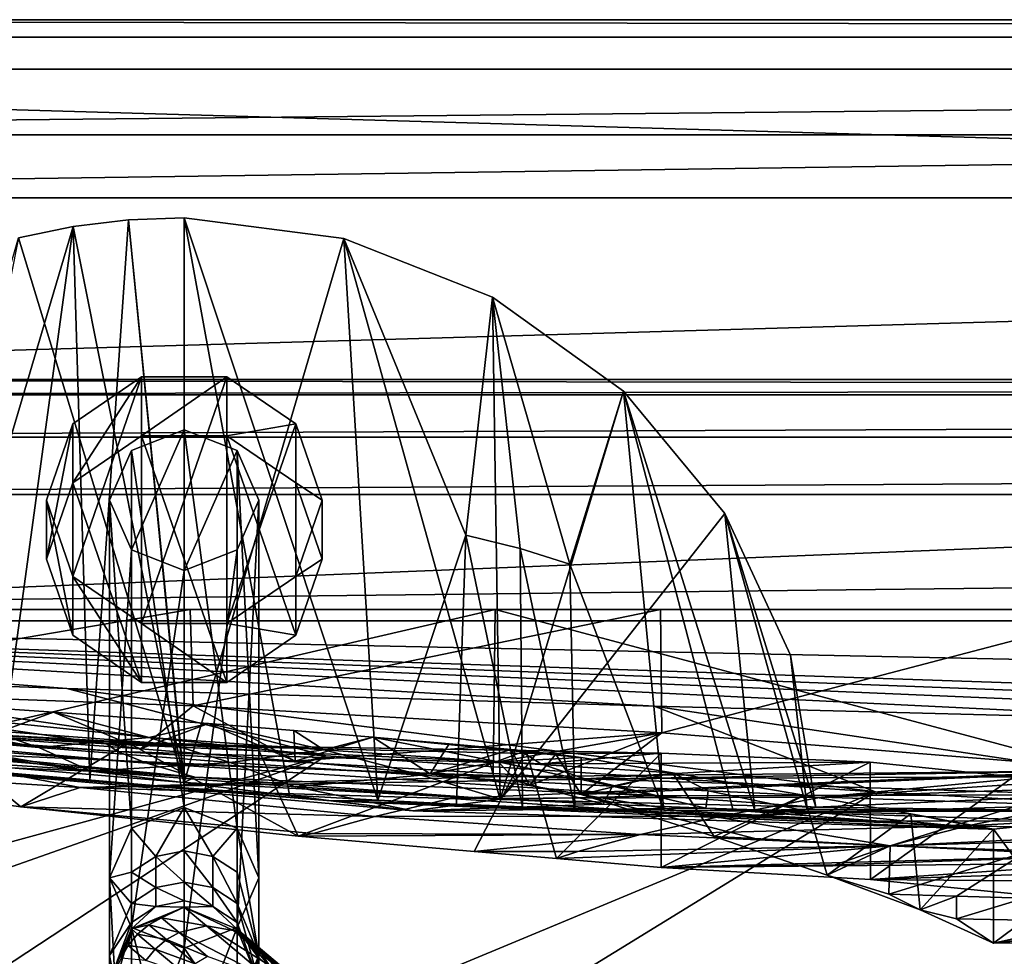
# Model space of a CAD drawing. Header units: metres. Extents: x 0 to 1004, y -708 to 0.
# Tile 43 of 98: x 140 to 226, y -81 to 0. Entities that reach past the tile are written whole.
import ezdxf

# ---------------------------------------------------------------- set-up
doc = ezdxf.new("R2010")
doc.units = ezdxf.units.M

msp = doc.modelspace()

# ---------------------------------------------------------------- linework, layer by layer
at = {"layer": 'top'}
for points in [[(987.022156, -4.297202, 163.059692), (17.022282, -4.297202, 163.059692), (987.022156, -4.297202, 176.059937)], [(17.022282, -4.297202, 163.059692), (17.022282, -4.297202, 176.059692), (987.022156, -4.297202, 176.059937)], [(987.022156, -4.297202, 176.059937), (17.022282, -4.297202, 176.059692), (17.022282, -4.297202, 2050.059814)], [(17.022282, -4.297202, 2063.059814), (987.022156, -4.297202, 2063.059814), (17.022282, -4.297202, 2050.059814)], [(987.022156, -4.297202, 2063.059814), (987.022156, -4.297202, 2050.059814), (17.022282, -4.297202, 2050.059814)], [(17.022282, -4.297202, 2050.059814), (987.022156, -4.297202, 2050.059814), (987.022156, -4.297202, 176.059937)], [(987.022156, -4.297202, 2063.059814), (17.022282, -4.297202, 2063.059814), (953.022278, -31.297201, 2063.059814)], [(953.022278, -31.297201, 2063.059814), (17.022282, -4.297202, 2063.059814), (51.022282, -31.297201, 2063.059814)], [(987.022156, -4.297202, 163.059692), (51.022282, -31.297201, 163.059692), (17.022282, -4.297202, 163.059692)], [(953.022278, -31.297201, 163.059692), (51.022282, -31.297201, 163.059692), (987.022156, -4.297202, 163.059692)], [(138.126465, -65.457809, 855.379517), (144.621719, -17.981102, 943.439392), (130.751236, -64.734299, 858.985352)], [(144.621719, -17.981102, 943.439392), (139.876602, -18.963947, 943.752136), (130.751236, -64.734299, 858.985352)], [(144.621719, -17.981102, 943.439392), (138.126465, -65.457809, 855.379517), (146.083786, -66.166344, 853.355103)], [(139.876602, -18.963947, 943.752136), (144.621719, -17.981102, 943.439392), (154.291504, -66.343216, 961.043457)], [(149.439133, -17.402693, 943.24469), (144.621719, -17.981102, 943.439392), (146.083786, -66.166344, 853.355103)], [(154.291504, -66.343216, 961.043457), (144.621719, -17.981102, 943.439392), (149.439133, -17.402693, 943.24469)], [(149.439133, -17.402693, 943.24469), (146.083786, -66.166344, 853.355103), (154.291504, -66.81797, 852.998474)], [(154.291504, -17.233496, 943.16864), (149.439133, -17.402693, 943.24469), (154.291504, -66.81797, 852.998474)], [(154.291504, -66.343216, 961.043457), (149.439133, -17.402693, 943.24469), (154.291504, -17.233496, 943.16864)], [(168.16713, -19.042377, 943.617188), (154.291504, -66.343216, 961.043457), (154.291504, -17.233496, 943.16864)], [(154.291504, -66.81797, 852.998474), (163.437256, -67.447441, 854.62323), (154.291504, -17.233496, 943.16864)], [(163.437256, -67.447441, 854.62323), (171.125397, -67.895103, 857.842773), (154.291504, -17.233496, 943.16864)], [(154.291504, -17.233496, 943.16864), (171.125397, -67.895103, 857.842773), (168.16713, -19.042377, 943.617188)], [(126.889313, -64.035118, 959.891235), (139.876602, -18.963947, 943.752136), (154.291504, -66.343216, 961.043457)], [(181.774445, -67.830177, 960.940979), (154.291504, -66.343216, 961.043457), (168.16713, -19.042377, 943.617188)], [(181.125549, -24.136017, 945.050842), (181.774445, -67.830177, 960.940979), (168.16713, -19.042377, 943.617188)], [(171.125397, -67.895103, 857.842773), (178.802231, -44.84251, 905.748718), (168.16713, -19.042377, 943.617188)], [(168.16713, -19.042377, 943.617188), (178.802231, -44.84251, 905.748718), (181.125549, -24.136017, 945.050842)], [(178.802231, -44.84251, 905.748718), (183.526413, -46.004532, 909.40625), (181.125549, -24.136017, 945.050842)], [(181.774445, -67.830177, 960.940979), (181.125549, -24.136017, 945.050842), (192.500381, -32.308517, 947.480591)], [(181.125549, -24.136017, 945.050842), (183.526413, -46.004532, 909.40625), (187.850067, -47.357674, 913.315613)], [(192.500381, -32.308517, 947.480591), (181.125549, -24.136017, 945.050842), (187.850067, -47.357674, 913.315613)], [(953.022278, -31.297201, 2063.059814), (51.022282, -31.297201, 2063.059814), (948.022217, -32.636967, 2063.059814)], [(51.022282, -31.297201, 2063.059814), (56.022282, -32.636948, 2063.059814), (948.022217, -32.636967, 2063.059814)], [(51.022282, -31.297201, 163.059692), (953.022278, -31.297201, 163.059692), (56.022282, -32.636948, 163.059692)], [(953.022278, -31.297201, 163.059692), (948.022217, -32.636967, 163.059692), (56.022282, -32.636948, 163.059692)], [(201.333755, -42.937901, 950.817139), (181.774445, -67.830177, 960.940979), (192.500381, -32.308517, 947.480591)], [(187.850067, -47.357674, 913.315613), (196.006363, -68.747818, 890.460571), (192.500381, -32.308517, 947.480591)], [(196.006363, -68.747818, 890.460571), (202.055649, -68.787987, 906.035645), (192.500381, -32.308517, 947.480591)], [(192.500381, -32.308517, 947.480591), (202.055649, -68.787987, 906.035645), (203.925812, -68.780083, 912.230591)], [(192.500381, -32.308517, 947.480591), (203.925812, -68.780083, 912.230591), (201.333755, -42.937901, 950.817139)], [(948.022217, -32.636967, 2063.059814), (56.022282, -32.636948, 2063.059814), (59.682533, -36.297203, 2063.059814)], [(56.022282, -32.636948, 163.059692), (948.022217, -32.636967, 163.059692), (59.682533, -36.297203, 163.059692)], [(948.022217, -32.636967, 2063.059814), (59.682533, -36.297203, 2063.059814), (944.362, -36.297272, 2063.059814)], [(948.022217, -32.636967, 163.059692), (944.362, -36.297272, 163.059692), (59.682533, -36.297203, 163.059692)], [(59.682533, -36.297203, 2063.059814), (61.022282, -41.297203, 2063.059814), (944.362, -36.297272, 2063.059814)], [(59.682533, -36.297203, 163.059692), (944.362, -36.297272, 163.059692), (61.022282, -41.297203, 163.059692)], [(944.362, -36.297272, 2063.059814), (61.022282, -41.297203, 2063.059814), (943.022278, -41.297325, 2063.059814)], [(944.362, -36.297272, 163.059692), (943.022278, -41.297325, 163.059692), (61.022282, -41.297203, 163.059692)], [(61.022282, -41.297203, 2063.059814), (61.022282, -51.297203, 2063.059814), (943.022278, -41.297325, 2063.059814)], [(61.022282, -41.297203, 163.059692), (943.022278, -41.297325, 163.059692), (61.022282, -51.297203, 163.059692)], [(943.022278, -41.297325, 2063.059814), (61.022282, -51.297203, 2063.059814), (943.0224, -51.297203, 2063.059814)], [(943.022278, -41.297325, 163.059692), (943.0224, -51.297203, 163.059692), (61.022282, -51.297203, 163.059692)], [(209.255997, -68.495552, 959.577637), (181.774445, -67.830177, 960.940979), (201.333755, -42.937901, 950.817139)], [(207.041153, -55.274689, 954.917908), (209.255997, -68.495552, 959.577637), (201.333755, -42.937901, 950.817139)], [(203.925812, -68.780083, 912.230591), (208.482285, -68.674416, 935.686279), (201.333755, -42.937901, 950.817139)], [(201.333755, -42.937901, 950.817139), (208.482285, -68.674416, 935.686279), (207.041153, -55.274689, 954.917908)], [(171.125397, -67.895103, 857.842773), (177.983902, -68.227997, 862.589294), (178.802231, -44.84251, 905.748718)], [(177.983902, -68.227997, 862.589294), (183.708939, -68.452637, 868.655518), (178.802231, -44.84251, 905.748718)], [(178.802231, -44.84251, 905.748718), (183.708939, -68.452637, 868.655518), (183.526413, -46.004532, 909.40625)], [(183.526413, -46.004532, 909.40625), (188.263397, -68.590988, 875.65686), (187.850067, -47.357674, 913.315613)], [(183.708939, -68.452637, 868.655518), (188.263397, -68.590988, 875.65686), (183.526413, -46.004532, 909.40625)], [(187.850067, -47.357674, 913.315613), (188.263397, -68.590988, 875.65686), (196.006363, -68.747818, 890.460571)], [(943.0224, -51.297203, 163.059692), (277.758484, -51.297203, 197.247162), (61.022282, -51.297203, 163.059692)], [(277.758484, -51.297203, 197.247162), (236.814819, -51.297203, 193.941605), (61.022282, -51.297203, 163.059692)], [(61.022282, -51.297203, 163.059692), (236.814819, -51.297203, 193.941605), (195.741623, -51.297203, 193.41275)], [(234.177872, -51.297203, 2037.609009), (496.239227, -51.297203, 2032.241211), (61.022282, -51.297203, 2063.059814)], [(496.239227, -51.297203, 2032.241211), (549.258301, -51.297203, 2034.755859), (61.022282, -51.297203, 2063.059814)], [(61.022282, -51.297203, 2063.059814), (549.258301, -51.297203, 2034.755859), (943.0224, -51.297203, 2063.059814)], [(128.313202, -51.297203, 2044.932495), (181.342758, -51.297203, 2042.676025), (61.022282, -51.297203, 2063.059814)], [(181.342758, -51.297203, 2042.676025), (234.177872, -51.297203, 2037.609009), (61.022282, -51.297203, 2063.059814)], [(195.741623, -51.297203, 193.41275), (154.816818, -51.297203, 195.654984), (61.022282, -51.297203, 163.059692)], [(154.816818, -51.297203, 195.654984), (114.320602, -51.297203, 200.624969), (61.022282, -51.297203, 163.059692)], [(154.816818, -51.297203, 195.654984), (114.34816, -58.207253, 203.166687), (114.320602, -51.297203, 200.624969)], [(155.07695, -59.678417, 198.694427), (114.34816, -58.207253, 203.166687), (154.816818, -51.297203, 195.654984)], [(128.313202, -51.297203, 2044.932495), (128.279221, -63.577286, 2042.766724), (181.342758, -51.297203, 2042.676025)], [(128.279221, -63.577286, 2042.766724), (181.164413, -65.855408, 2040.114502), (181.342758, -51.297203, 2042.676025)], [(195.741623, -51.297203, 193.41275), (155.07695, -59.678417, 198.694427), (154.816818, -51.297203, 195.654984)], [(195.848511, -62.023865, 197.315552), (155.07695, -59.678417, 198.694427), (195.741623, -51.297203, 193.41275)], [(181.342758, -51.297203, 2042.676025), (181.164413, -65.855408, 2040.114502), (233.889755, -65.319366, 2035.15332)], [(181.342758, -51.297203, 2042.676025), (233.889755, -65.319366, 2035.15332), (234.177872, -51.297203, 2037.609009)], [(236.814819, -51.297203, 193.941605), (195.848511, -62.023865, 197.315552), (195.741623, -51.297203, 193.41275)], [(236.581039, -65.316795, 199.038956), (195.848511, -62.023865, 197.315552), (236.814819, -51.297203, 193.941605)], [(208.482285, -68.674416, 935.686279), (209.255997, -68.495552, 959.577637), (207.041153, -55.274689, 954.917908)], [(155.07695, -59.678417, 198.694427), (150.471497, -63.410149, 320.85907), (114.34816, -58.207253, 203.166687)], [(150.471497, -63.410149, 320.85907), (136.847717, -62.439396, 322.848114), (114.34816, -58.207253, 203.166687)], [(125.0326, -61.822502, 492.243408), (116.927818, -58.583912, 337.418945), (141.648727, -63.296169, 492.175079)], [(116.927818, -58.583912, 337.418945), (129.817642, -59.340397, 325.937317), (141.648727, -63.296169, 492.175079)], [(141.648727, -63.296169, 492.175079), (129.817642, -59.340397, 325.937317), (151.240692, -62.420971, 406.332275)], [(129.817642, -59.340397, 325.937317), (142.917175, -60.221062, 321.364349), (151.240692, -62.420971, 406.332275)], [(142.917175, -60.221062, 321.364349), (129.817642, -59.340397, 325.937317), (136.847717, -62.439396, 322.848114)], [(163.95462, -64.495232, 323.604584), (150.471497, -63.410149, 320.85907), (155.07695, -59.678417, 198.694427)], [(195.848511, -62.023865, 197.315552), (163.95462, -64.495232, 323.604584), (155.07695, -59.678417, 198.694427)], [(146.148315, -65.356529, 578.066223), (124.437073, -64.45845, 664.056396), (108.432556, -60.177223, 492.31369)], [(108.432556, -60.177223, 492.31369), (125.0326, -61.822502, 492.243408), (146.148315, -65.356529, 578.066223)], [(111.952919, -60.784241, 1713.591675), (111.301239, -60.84351, 1504.057007), (147.544434, -62.984676, 1504.057129)], [(148.86142, -62.820137, 1713.624878), (149.398804, -62.902309, 1769.086914), (111.952919, -60.784241, 1713.591675)], [(149.398804, -62.902309, 1769.086914), (132.514282, -62.258232, 1845.764404), (111.952919, -60.784241, 1713.591675)], [(147.544434, -62.984676, 1504.057129), (148.86142, -62.820137, 1713.624878), (111.952919, -60.784241, 1713.591675)], [(150.471497, -63.410149, 320.85907), (142.917175, -60.221062, 321.364349), (136.847717, -62.439396, 322.848114)], [(151.240692, -62.420971, 406.332275), (142.917175, -60.221062, 321.364349), (156.411499, -61.22514, 321.471588)], [(156.411499, -61.22514, 321.471588), (142.917175, -60.221062, 321.364349), (150.471497, -63.410149, 320.85907)], [(111.301239, -60.84351, 1504.057007), (148.490875, -63.659142, 1354.35791), (147.544434, -62.984676, 1504.057129)], [(111.301239, -60.84351, 1504.057007), (111.766541, -61.211842, 1354.437866), (148.490875, -63.659142, 1354.35791)], [(111.766541, -61.211842, 1354.437866), (151.030426, -64.679634, 1204.7146), (148.490875, -63.659142, 1354.35791)], [(111.766541, -61.211842, 1354.437866), (113.016785, -61.791126, 1204.846802), (151.030426, -64.679634, 1204.7146)], [(163.95462, -64.495232, 323.604584), (156.411499, -61.22514, 321.471588), (150.471497, -63.410149, 320.85907)], [(151.240692, -62.420971, 406.332275), (156.411499, -61.22514, 321.471588), (166.422287, -63.51749, 406.278778)], [(156.411499, -61.22514, 321.471588), (163.831284, -61.817905, 323.556702), (166.422287, -63.51749, 406.278778)], [(163.95462, -64.495232, 323.604584), (163.831284, -61.817905, 323.556702), (156.411499, -61.22514, 321.471588)], [(113.016785, -61.791126, 1204.846802), (155.197113, -65.8731, 1055.248657), (151.030426, -64.679634, 1204.7146)], [(115.06871, -62.49649, 1055.366943), (155.197113, -65.8731, 1055.248657), (113.016785, -61.791126, 1204.846802)], [(113.886749, -64.841545, 1923.057007), (132.514282, -62.258232, 1845.764404), (140.063217, -68.469063, 1812.364502)], [(126.889313, -64.035118, 959.891235), (155.197113, -65.8731, 1055.248657), (115.06871, -62.49649, 1055.366943)], [(125.0326, -61.822502, 492.243408), (141.648727, -63.296169, 492.175079), (146.148315, -65.356529, 578.066223)], [(132.514282, -62.258232, 1845.764404), (149.398804, -62.902309, 1769.086914), (140.063217, -68.469063, 1812.364502)], [(141.648727, -63.296169, 492.175079), (151.240692, -62.420971, 406.332275), (158.277954, -64.59597, 492.108734)], [(151.240692, -62.420971, 406.332275), (166.422287, -63.51749, 406.278778), (158.277954, -64.59597, 492.108734)], [(166.422287, -63.51749, 406.278778), (163.831284, -61.817905, 323.556702), (170.706924, -62.393806, 327.02124)], [(170.706924, -62.393806, 327.02124), (163.831284, -61.817905, 323.556702), (163.95462, -64.495232, 323.604584)], [(175.699127, -65.597733, 330.747253), (163.95462, -64.495232, 323.604584), (195.848511, -62.023865, 197.315552)], [(175.699127, -65.597733, 330.747253), (170.706924, -62.393806, 327.02124), (163.95462, -64.495232, 323.604584)], [(170.706924, -62.393806, 327.02124), (181.602921, -64.543343, 406.226318), (166.422287, -63.51749, 406.278778)], [(177.337418, -62.977085, 332.264496), (186.614029, -63.88168, 346.300232), (170.706924, -62.393806, 327.02124)], [(186.614029, -63.88168, 346.300232), (188.840973, -64.166626, 354.473541), (170.706924, -62.393806, 327.02124)], [(170.706924, -62.393806, 327.02124), (188.840973, -64.166626, 354.473541), (181.602921, -64.543343, 406.226318)], [(177.337418, -62.977085, 332.264496), (170.706924, -62.393806, 327.02124), (175.699127, -65.597733, 330.747253)], [(184.341156, -66.603249, 341.459961), (175.699127, -65.597733, 330.747253), (195.848511, -62.023865, 197.315552)], [(184.341156, -66.603249, 341.459961), (195.848511, -62.023865, 197.315552), (188.841156, -67.399529, 354.47464)], [(195.848511, -62.023865, 197.315552), (236.581039, -65.316795, 199.038956), (188.841156, -67.399529, 354.47464)], [(140.063217, -68.469063, 1812.364502), (149.398804, -62.902309, 1769.086914), (164.204926, -71.025368, 1695.096069)], [(146.148315, -65.356529, 578.066223), (141.648727, -63.296169, 492.175079), (158.277954, -64.59597, 492.108734)], [(147.544434, -62.984676, 1504.057129), (160.609589, -63.182178, 1713.74646), (148.86142, -62.820137, 1713.624878)], [(183.889709, -63.811649, 1504.057129), (184.052475, -63.564648, 1581.99292), (147.544434, -62.984676, 1504.057129)], [(184.052475, -63.564648, 1581.99292), (160.609589, -63.182178, 1713.74646), (147.544434, -62.984676, 1504.057129)], [(147.544434, -62.984676, 1504.057129), (148.490875, -63.659142, 1354.35791), (185.330292, -64.7202, 1354.303101)], [(183.889709, -63.811649, 1504.057129), (147.544434, -62.984676, 1504.057129), (185.330292, -64.7202, 1354.303101)], [(160.609589, -63.182178, 1713.74646), (149.398804, -62.902309, 1769.086914), (148.86142, -62.820137, 1713.624878)], [(149.398804, -62.902309, 1769.086914), (160.609589, -63.182178, 1713.74646), (164.204926, -71.025368, 1695.096069)], [(164.204926, -71.025368, 1695.096069), (160.609589, -63.182178, 1713.74646), (184.052475, -63.564648, 1581.99292)], [(182.723694, -63.480854, 338.791565), (177.337418, -62.977085, 332.264496), (175.699127, -65.597733, 330.747253)], [(177.337418, -62.977085, 332.264496), (182.723694, -63.480854, 338.791565), (186.614029, -63.88168, 346.300232)], [(241.970337, -66.424118, 1923.057007), (282.246185, -62.80423, 1983.376099), (209.726089, -67.614372, 1923.057007)], [(209.726089, -67.614372, 1923.057007), (282.246185, -62.80423, 1983.376099), (233.889755, -65.319366, 2035.15332)], [(128.279221, -63.577286, 2042.766724), (113.886749, -64.841545, 1923.057007), (145.220673, -66.788475, 1923.057007)], [(155.197113, -65.8731, 1055.248657), (126.889313, -64.035118, 959.891235), (154.291504, -66.343216, 961.043457)], [(181.164413, -65.855408, 2040.114502), (128.279221, -63.577286, 2042.766724), (145.220673, -66.788475, 1923.057007)], [(148.490875, -63.659142, 1354.35791), (189.186523, -66.037811, 1204.630249), (185.330292, -64.7202, 1354.303101)], [(148.490875, -63.659142, 1354.35791), (151.030426, -64.679634, 1204.7146), (189.186523, -66.037811, 1204.630249)], [(166.422287, -63.51749, 406.278778), (174.91806, -65.721695, 492.044342), (158.277954, -64.59597, 492.108734)], [(184.052475, -63.564648, 1581.99292), (179.523941, -72.360207, 1609.554688), (164.204926, -71.025368, 1695.096069)], [(181.602921, -64.543343, 406.226318), (174.91806, -65.721695, 492.044342), (166.422287, -63.51749, 406.278778)], [(182.723694, -63.480854, 338.791565), (175.699127, -65.597733, 330.747253), (184.341156, -66.603249, 341.459961)], [(186.689758, -72.957466, 1565.361328), (179.523941, -72.360207, 1609.554688), (184.052475, -63.564648, 1581.99292)], [(188.840973, -64.166626, 354.473541), (196.778961, -65.498421, 406.145844), (181.602921, -64.543343, 406.226318)], [(186.614029, -63.88168, 346.300232), (182.723694, -63.480854, 338.791565), (184.341156, -66.603249, 341.459961)], [(195.784882, -63.796066, 1504.110352), (184.052475, -63.564648, 1581.99292), (183.889709, -63.811649, 1504.057129)], [(185.330292, -64.7202, 1354.303101), (195.784882, -63.796066, 1504.110352), (183.889709, -63.811649, 1504.057129)], [(195.784882, -63.796066, 1504.110352), (186.689758, -72.957466, 1565.361328), (184.052475, -63.564648, 1581.99292)], [(186.614029, -63.88168, 346.300232), (184.341156, -66.603249, 341.459961), (188.841156, -67.399529, 354.47464)], [(213.974457, -64.57476, 1354.276978), (195.784882, -63.796066, 1504.110352), (185.330292, -64.7202, 1354.303101)], [(188.840973, -64.166626, 354.473541), (186.614029, -63.88168, 346.300232), (188.841156, -67.399529, 354.47464)], [(195.798492, -73.740707, 1504.014038), (186.689758, -72.957466, 1565.361328), (195.784882, -63.796066, 1504.110352)], [(188.840973, -64.166626, 354.473541), (188.841156, -67.399529, 354.47464), (196.778961, -65.498421, 406.145844)], [(213.974457, -64.57476, 1354.276978), (195.798492, -73.740707, 1504.014038), (195.784882, -63.796066, 1504.110352)], [(145.220673, -66.788475, 1923.057007), (113.886749, -64.841545, 1923.057007), (140.063217, -68.469063, 1812.364502)], [(174.187912, -68.811707, 664.056396), (167.032532, -67.946159, 784.95929), (124.437073, -64.45845, 664.056396)], [(167.032532, -67.946159, 784.95929), (138.126465, -65.457809, 855.379517), (124.437073, -64.45845, 664.056396)], [(174.187912, -68.811707, 664.056396), (124.437073, -64.45845, 664.056396), (146.148315, -65.356529, 578.066223)], [(158.277954, -64.59597, 492.108734), (163.962463, -66.730057, 578.020935), (146.148315, -65.356529, 578.066223)], [(151.030426, -64.679634, 1204.7146), (195.508011, -67.498871, 1055.177002), (189.186523, -66.037811, 1204.630249)], [(151.030426, -64.679634, 1204.7146), (155.197113, -65.8731, 1055.248657), (195.508011, -67.498871, 1055.177002)], [(174.91806, -65.721695, 492.044342), (163.962463, -66.730057, 578.020935), (158.277954, -64.59597, 492.108734)], [(181.602921, -64.543343, 406.226318), (183.241318, -66.219551, 492.012878), (174.91806, -65.721695, 492.044342)], [(196.778961, -65.498421, 406.145844), (191.566223, -66.674156, 491.981934), (181.602921, -64.543343, 406.226318)], [(191.566223, -66.674156, 491.981934), (183.241318, -66.219551, 492.012878), (181.602921, -64.543343, 406.226318)], [(189.186523, -66.037811, 1204.630249), (213.974457, -64.57476, 1354.276978), (185.330292, -64.7202, 1354.303101)], [(189.186523, -66.037811, 1204.630249), (226.45961, -65.864189, 1204.479126), (213.974457, -64.57476, 1354.276978)], [(214.014252, -74.786453, 1353.887085), (195.798492, -73.740707, 1504.014038), (213.974457, -64.57476, 1354.276978)], [(226.45961, -65.864189, 1204.479126), (214.014252, -74.786453, 1353.887085), (213.974457, -64.57476, 1354.276978)], [(146.083786, -66.166344, 853.355103), (138.126465, -65.457809, 855.379517), (167.032532, -67.946159, 784.95929)], [(181.164413, -65.855408, 2040.114502), (145.220673, -66.788475, 1923.057007), (233.889755, -65.319366, 2035.15332)], [(145.220673, -66.788475, 1923.057007), (177.458481, -67.735649, 1923.057007), (233.889755, -65.319366, 2035.15332)], [(163.962463, -66.730057, 578.020935), (174.187912, -68.811707, 664.056396), (146.148315, -65.356529, 578.066223)], [(181.774445, -67.830177, 960.940979), (155.197113, -65.8731, 1055.248657), (154.291504, -66.343216, 961.043457)], [(195.508011, -67.498871, 1055.177002), (155.197113, -65.8731, 1055.248657), (181.774445, -67.830177, 960.940979)], [(174.91806, -65.721695, 492.044342), (181.802277, -67.800583, 577.978394), (163.962463, -66.730057, 578.020935)], [(183.241318, -66.219551, 492.012878), (181.802277, -67.800583, 577.978394), (174.91806, -65.721695, 492.044342)], [(233.889755, -65.319366, 2035.15332), (177.458481, -67.735649, 1923.057007), (209.726089, -67.614372, 1923.057007)], [(188.841156, -67.399529, 354.47464), (236.581039, -65.316795, 199.038956), (215.717972, -71.859062, 430.611725)], [(188.841156, -67.399529, 354.47464), (200.390686, -71.032463, 431.536346), (196.778961, -65.498421, 406.145844)], [(233.304077, -67.420273, 1054.481445), (226.45961, -65.864189, 1204.479126), (189.186523, -66.037811, 1204.630249)], [(199.892578, -67.084656, 491.951477), (191.566223, -66.674156, 491.981934), (196.778961, -65.498421, 406.145844)], [(208.213852, -67.454842, 491.871277), (199.892578, -67.084656, 491.951477), (196.778961, -65.498421, 406.145844)], [(196.778961, -65.498421, 406.145844), (200.390686, -71.032463, 431.536346), (208.213852, -67.454842, 491.871277)], [(226.492798, -76.018417, 1203.960815), (214.014252, -74.786453, 1353.887085), (226.45961, -65.864189, 1204.479126)], [(236.581039, -65.316795, 199.038956), (276.973907, -70.062546, 204.031982), (215.717972, -71.859062, 430.611725)], [(140.063217, -68.469063, 1812.364502), (170.862579, -69.311295, 1818.726807), (145.220673, -66.788475, 1923.057007)], [(170.862579, -69.311295, 1818.726807), (177.458481, -67.735649, 1923.057007), (145.220673, -66.788475, 1923.057007)], [(154.291504, -66.81797, 852.998474), (146.083786, -66.166344, 853.355103), (167.032532, -67.946159, 784.95929)], [(167.032532, -67.946159, 784.95929), (163.437256, -67.447441, 854.62323), (154.291504, -66.81797, 852.998474)], [(181.802277, -67.800583, 577.978394), (174.187912, -68.811707, 664.056396), (163.962463, -66.730057, 578.020935)], [(190.729691, -68.225174, 577.958191), (181.802277, -67.800583, 577.978394), (183.241318, -66.219551, 492.012878)], [(183.241318, -66.219551, 492.012878), (191.566223, -66.674156, 491.981934), (190.729691, -68.225174, 577.958191)], [(195.508011, -67.498871, 1055.177002), (233.304077, -67.420273, 1054.481445), (189.186523, -66.037811, 1204.630249)], [(191.566223, -66.674156, 491.981934), (199.661102, -68.57795, 577.938721), (190.729691, -68.225174, 577.958191)], [(199.661102, -68.57795, 577.938721), (191.566223, -66.674156, 491.981934), (199.892578, -67.084656, 491.951477)], [(231.220474, -68.326736, 1818.749023), (241.970337, -66.424118, 1923.057007), (209.726089, -67.614372, 1923.057007)], [(171.125397, -67.895103, 857.842773), (163.437256, -67.447441, 854.62323), (167.032532, -67.946159, 784.95929)], [(177.458481, -67.735649, 1923.057007), (201.05014, -69.289215, 1818.728882), (209.726089, -67.614372, 1923.057007)], [(209.255997, -68.495552, 959.577637), (195.508011, -67.498871, 1055.177002), (181.774445, -67.830177, 960.940979)], [(215.717972, -71.859062, 430.611725), (203.935654, -71.212776, 430.611694), (188.841156, -67.399529, 354.47464)], [(203.935654, -71.212776, 430.611694), (200.390686, -71.032463, 431.536346), (188.841156, -67.399529, 354.47464)], [(233.304077, -67.420273, 1054.481445), (195.508011, -67.498871, 1055.177002), (209.255997, -68.495552, 959.577637)], [(208.595673, -68.859047, 577.919922), (199.661102, -68.57795, 577.938721), (199.892578, -67.084656, 491.951477)], [(208.595673, -68.859047, 577.919922), (199.892578, -67.084656, 491.951477), (208.213852, -67.454842, 491.871277)], [(200.390686, -71.032463, 431.536346), (210.223068, -74.413231, 508.847076), (208.213852, -67.454842, 491.871277)], [(209.726089, -67.614372, 1923.057007), (201.05014, -69.289215, 1818.728882), (231.220474, -68.326736, 1818.749023)], [(217.527756, -69.07679, 577.859741), (208.595673, -68.859047, 577.919922), (208.213852, -67.454842, 491.871277)], [(208.213852, -67.454842, 491.871277), (210.223068, -74.413231, 508.847076), (217.527756, -69.07679, 577.859741)], [(234.529922, -68.833252, 905.76062), (233.304077, -67.420273, 1054.481445), (209.255997, -68.495552, 959.577637)], [(164.204926, -71.025368, 1695.096069), (165.493698, -70.7771, 1714.32605), (140.063217, -68.469063, 1812.364502)], [(165.493698, -70.7771, 1714.32605), (170.862579, -69.311295, 1818.726807), (140.063217, -68.469063, 1812.364502)], [(177.983902, -68.227997, 862.589294), (171.125397, -67.895103, 857.842773), (167.032532, -67.946159, 784.95929)], [(174.187912, -68.811707, 664.056396), (224.258698, -70.405502, 664.056396), (167.032532, -67.946159, 784.95929)], [(224.258698, -70.405502, 664.056396), (213.45459, -69.675713, 784.910889), (167.032532, -67.946159, 784.95929)], [(167.032532, -67.946159, 784.95929), (213.45459, -69.675713, 784.910889), (177.983902, -68.227997, 862.589294)], [(177.458481, -67.735649, 1923.057007), (170.862579, -69.311295, 1818.726807), (201.05014, -69.289215, 1818.728882)], [(174.187912, -68.811707, 664.056396), (181.802277, -67.800583, 577.978394), (190.729691, -68.225174, 577.958191)], [(199.661102, -68.57795, 577.938721), (174.187912, -68.811707, 664.056396), (190.729691, -68.225174, 577.958191)], [(213.45459, -69.675713, 784.910889), (183.708939, -68.452637, 868.655518), (177.983902, -68.227997, 862.589294)], [(213.45459, -69.675713, 784.910889), (188.263397, -68.590988, 875.65686), (183.708939, -68.452637, 868.655518)], [(201.05014, -69.289215, 1818.728882), (222.456192, -70.123581, 1714.17395), (231.220474, -68.326736, 1818.749023)], [(234.529922, -68.833252, 905.76062), (209.255997, -68.495552, 959.577637), (208.482285, -68.674416, 935.686279)], [(231.220474, -68.326736, 1818.749023), (222.456192, -70.123581, 1714.17395), (250.881241, -68.546066, 1714.169556)], [(165.493698, -70.7771, 1714.32605), (193.980347, -70.867844, 1714.226074), (170.862579, -69.311295, 1818.726807)], [(170.862579, -69.311295, 1818.726807), (193.980347, -70.867844, 1714.226074), (201.05014, -69.289215, 1818.728882)], [(224.258698, -70.405502, 664.056396), (174.187912, -68.811707, 664.056396), (199.661102, -68.57795, 577.938721)], [(196.006363, -68.747818, 890.460571), (188.263397, -68.590988, 875.65686), (213.45459, -69.675713, 784.910889)], [(201.05014, -69.289215, 1818.728882), (193.980347, -70.867844, 1714.226074), (222.456192, -70.123581, 1714.17395)], [(204.347748, -68.82914, 906.060059), (202.055649, -68.787987, 906.035645), (196.006363, -68.747818, 890.460571)], [(204.347748, -68.82914, 906.060059), (196.006363, -68.747818, 890.460571), (213.45459, -69.675713, 784.910889)], [(208.595673, -68.859047, 577.919922), (224.258698, -70.405502, 664.056396), (199.661102, -68.57795, 577.938721)], [(203.925812, -68.780083, 912.230591), (202.055649, -68.787987, 906.035645), (204.347748, -68.82914, 906.060059)], [(208.482285, -68.674416, 935.686279), (203.925812, -68.780083, 912.230591), (204.347748, -68.82914, 906.060059)], [(204.347748, -68.82914, 906.060059), (234.529922, -68.833252, 905.76062), (208.482285, -68.674416, 935.686279)], [(213.45459, -69.675713, 784.910889), (231.423859, -69.705391, 784.209045), (204.347748, -68.82914, 906.060059)], [(231.423859, -69.705391, 784.209045), (234.529922, -68.833252, 905.76062), (204.347748, -68.82914, 906.060059)], [(224.258698, -70.405502, 664.056396), (208.595673, -68.859047, 577.919922), (217.527756, -69.07679, 577.859741)], [(210.223068, -74.413231, 508.847076), (218.333099, -77.41024, 586.372864), (217.527756, -69.07679, 577.859741)], [(224.714386, -70.407219, 664.056396), (224.258698, -70.405502, 664.056396), (217.527756, -69.07679, 577.859741)], [(217.527756, -69.07679, 577.859741), (218.333099, -77.41024, 586.372864), (224.714386, -70.407219, 664.056396)], [(222.456192, -70.123581, 1714.17395), (242.82373, -70.588348, 1609.253296), (250.881241, -68.546066, 1714.169556)], [(193.980347, -70.867844, 1714.226074), (215.693207, -71.847389, 1609.300293), (222.456192, -70.123581, 1714.17395)], [(224.258698, -70.405502, 664.056396), (224.714386, -70.407219, 664.056396), (213.45459, -69.675713, 784.910889)], [(224.714386, -70.407219, 664.056396), (231.423859, -69.705391, 784.209045), (213.45459, -69.675713, 784.910889)], [(222.456192, -70.123581, 1714.17395), (215.693207, -71.847389, 1609.300293), (242.82373, -70.588348, 1609.253296)], [(215.717972, -71.859062, 430.611725), (276.973907, -70.062546, 204.031982), (227.49617, -72.404121, 430.611725)], [(231.423859, -69.705391, 784.209045), (224.714386, -70.407219, 664.056396), (231.500305, -79.618652, 786.092346)], [(193.980347, -70.867844, 1714.226074), (165.493698, -70.7771, 1714.32605), (164.204926, -71.025368, 1695.096069)], [(179.523941, -72.360207, 1609.554688), (193.980347, -70.867844, 1714.226074), (164.204926, -71.025368, 1695.096069)], [(188.525757, -72.35788, 1609.399414), (193.980347, -70.867844, 1714.226074), (179.523941, -72.360207, 1609.554688)], [(193.980347, -70.867844, 1714.226074), (188.525757, -72.35788, 1609.399414), (215.693207, -71.847389, 1609.300293)], [(210.223068, -74.413231, 508.847076), (200.390686, -71.032463, 431.536346), (215.717972, -71.859062, 430.611725)], [(200.390686, -71.032463, 431.536346), (203.935654, -71.212776, 430.611694), (215.717972, -71.859062, 430.611725)], [(215.693207, -71.847389, 1609.300293), (237.167145, -72.597679, 1504.057129), (242.82373, -70.588348, 1609.253296)], [(218.333099, -77.41024, 586.372864), (224.714386, -80.314224, 664.056396), (224.714386, -70.407219, 664.056396)], [(224.714386, -70.407219, 664.056396), (224.714386, -80.314224, 664.056396), (231.500305, -79.618652, 786.092346)], [(195.798492, -73.740707, 1504.014038), (215.693207, -71.847389, 1609.300293), (186.689758, -72.957466, 1565.361328)], [(215.693207, -71.847389, 1609.300293), (188.525757, -72.35788, 1609.399414), (186.689758, -72.957466, 1565.361328)], [(210.941345, -73.519676, 1504.057129), (215.693207, -71.847389, 1609.300293), (195.798492, -73.740707, 1504.014038)], [(210.223068, -74.413231, 508.847076), (215.717972, -71.859062, 430.611725), (215.588898, -76.049599, 547.334351)], [(210.941345, -73.519676, 1504.057129), (237.167145, -72.597679, 1504.057129), (215.693207, -71.847389, 1609.300293)], [(215.588898, -76.049599, 547.334351), (215.717972, -71.859062, 430.611725), (227.49617, -72.404121, 430.611725)], [(186.689758, -72.957466, 1565.361328), (188.525757, -72.35788, 1609.399414), (179.523941, -72.360207, 1609.554688)], [(237.167145, -72.597679, 1504.057007), (210.941345, -73.519676, 1504.057129), (195.798492, -73.740707, 1504.014038)], [(237.167145, -72.597679, 1504.057007), (195.798492, -73.740707, 1504.014038), (234.612411, -73.357925, 1429.131714)], [(237.167145, -72.597679, 1504.057129), (210.941345, -73.519676, 1504.057129), (237.167145, -72.597679, 1504.057007)], [(221.499344, -76.244949, 547.334351), (215.588898, -76.049599, 547.334351), (227.49617, -72.404121, 430.611725)], [(221.499344, -76.244949, 547.334351), (227.49617, -72.404121, 430.611725), (227.403229, -76.394287, 547.334412)], [(195.798492, -73.740707, 1504.014038), (214.014252, -74.786453, 1353.887085), (234.612411, -73.357925, 1429.131714)], [(234.612411, -73.357925, 1429.131714), (214.014252, -74.786453, 1353.887085), (233.275208, -74.136597, 1354.12085)], [(218.333099, -77.41024, 586.372864), (210.223068, -74.413231, 508.847076), (215.588898, -76.049599, 547.334351)], [(214.014252, -74.786453, 1353.887085), (233.15416, -74.951553, 1279.092163), (233.275208, -74.136597, 1354.12085)], [(214.014252, -74.786453, 1353.887085), (226.492798, -76.018417, 1203.960815), (233.15416, -74.951553, 1279.092163)], [(218.333099, -77.41024, 586.372864), (215.588898, -76.049599, 547.334351), (221.499344, -76.244949, 547.334351)], [(221.483749, -78.201408, 605.693787), (218.333099, -77.41024, 586.372864), (221.499344, -76.244949, 547.334351)], [(221.483749, -78.201408, 605.693787), (221.499344, -76.244949, 547.334351), (227.403229, -76.394287, 547.334412)], [(227.403229, -76.394287, 547.334412), (227.400024, -78.321014, 605.69397), (221.483749, -78.201408, 605.693787)], [(224.714386, -80.314224, 664.056396), (218.333099, -77.41024, 586.372864), (221.483749, -78.201408, 605.693787)], [(227.400024, -78.321014, 605.69397), (224.714386, -80.314224, 664.056396), (221.483749, -78.201408, 605.693787)], [(227.400024, -78.321014, 605.69397), (233.326248, -78.415398, 605.694275), (224.714386, -80.314224, 664.056396)], [(233.326248, -78.415398, 605.694275), (239.25383, -78.482613, 605.69458), (224.714386, -80.314224, 664.056396)], [(224.714386, -80.314224, 664.056396), (239.25383, -78.482613, 605.69458), (245.718857, -80.147919, 664.056396)], [(231.500305, -79.618652, 786.092346), (224.714386, -80.314224, 664.056396), (245.718857, -80.147919, 664.056396)]]:
    msp.add_3dface(points, dxfattribs=at)
at = {"layer": 'top0123410'}
for points in [[(154.292007, -35.680367, 949.882874), (154.292007, -68.532104, 859.625122), (149.69548, -37.469189, 950.533997)], [(154.292007, -35.680367, 949.882874), (149.69548, -46.107525, 953.678162), (154.292007, -47.896347, 954.329224)], [(154.292007, -35.680367, 949.882874), (149.69548, -37.469189, 950.533997), (149.69548, -46.107525, 953.678162)], [(158.888229, -37.469856, 950.534241), (158.888229, -70.321594, 860.276489), (154.292007, -35.680367, 949.882874)], [(158.888229, -70.321594, 860.276489), (154.292007, -68.532104, 859.625122), (154.292007, -35.680367, 949.882874)], [(158.888229, -37.469856, 950.534241), (154.292007, -35.680367, 949.882874), (154.292007, -47.896347, 954.329224)], [(149.69548, -37.469189, 950.533997), (149.69548, -70.32093, 860.276245), (147.791504, -41.788357, 952.106079)], [(149.69548, -37.469189, 950.533997), (147.791504, -41.788357, 952.106079), (149.69548, -46.107525, 953.678162)], [(154.292007, -68.532104, 859.625122), (149.69548, -70.32093, 860.276245), (149.69548, -37.469189, 950.533997)], [(158.888229, -37.469856, 950.534241), (154.292007, -47.896347, 954.329224), (158.888229, -46.106857, 953.677917)], [(160.791504, -41.788357, 952.106079), (160.791504, -74.640091, 861.848328), (158.888229, -37.469856, 950.534241)], [(160.791504, -74.640091, 861.848328), (158.888229, -70.321594, 860.276489), (158.888229, -37.469856, 950.534241)], [(160.791504, -41.788357, 952.106079), (158.888229, -37.469856, 950.534241), (158.888229, -46.106857, 953.677917)], [(149.69548, -46.107525, 953.678162), (147.791504, -41.788357, 952.106079), (147.791504, -74.640091, 861.848328)], [(149.69548, -70.32093, 860.276245), (147.791504, -74.640091, 861.848328), (147.791504, -41.788357, 952.106079)], [(160.791504, -74.640091, 861.848328), (160.791504, -41.788357, 952.106079), (158.888229, -78.958595, 863.420166)], [(160.791504, -41.788357, 952.106079), (158.888229, -46.106857, 953.677917), (158.888229, -78.958595, 863.420166)], [(149.69548, -78.959259, 863.42041), (149.69548, -46.107525, 953.678162), (147.791504, -74.640091, 861.848328)], [(154.292007, -47.896347, 954.329224), (149.69548, -46.107525, 953.678162), (149.69548, -78.959259, 863.42041)], [(158.888229, -78.958595, 863.420166), (158.888229, -46.106857, 953.677917), (154.292007, -80.748085, 864.071472)], [(158.888229, -46.106857, 953.677917), (154.292007, -47.896347, 954.329224), (154.292007, -80.748085, 864.071472)], [(154.292007, -80.748085, 864.071472), (154.292007, -47.896347, 954.329224), (149.69548, -78.959259, 863.42041)], [(149.69548, -70.32093, 860.276245), (154.292007, -68.532104, 859.625122), (151.804062, -72.774612, 847.81366)], [(151.804062, -72.774612, 847.81366), (154.292007, -68.532104, 859.625122), (154.291504, -72.296692, 847.685608)], [(154.292007, -68.532104, 859.625122), (156.778946, -72.774612, 847.81366), (154.291504, -72.296692, 847.685608)], [(154.292007, -68.532104, 859.625122), (158.888229, -70.321594, 860.276489), (156.778946, -72.774612, 847.81366)], [(147.791504, -74.640091, 861.848328), (149.69548, -70.32093, 860.276245), (149.695313, -74.135628, 848.178345)], [(149.695313, -74.135628, 848.178345), (149.69548, -70.32093, 860.276245), (151.804062, -72.774612, 847.81366)], [(158.888229, -70.321594, 860.276489), (158.887695, -74.135628, 848.178345), (156.778946, -72.774612, 847.81366)], [(160.791504, -81.407585, 836.592102), (158.887695, -74.135628, 848.178345), (158.888229, -70.321594, 860.276489)], [(160.791504, -74.640091, 861.848328), (160.791504, -81.407585, 836.592102), (158.888229, -70.321594, 860.276489)], [(149.695313, -74.135628, 848.178345), (151.804062, -72.774612, 847.81366), (151.804062, -75.493599, 835.549316)], [(151.804062, -72.774612, 847.81366), (154.291504, -72.296692, 847.685608), (154.291504, -75.00634, 835.463379)], [(151.804062, -75.493599, 835.549316), (151.804062, -72.774612, 847.81366), (154.291504, -75.00634, 835.463379)], [(154.291504, -72.296692, 847.685608), (156.778946, -72.774612, 847.81366), (156.778946, -75.493599, 835.549316)], [(154.291504, -72.296692, 847.685608), (156.778946, -75.493599, 835.549316), (154.291504, -75.00634, 835.463379)], [(156.778946, -72.774612, 847.81366), (158.887695, -76.881218, 835.794006), (156.778946, -75.493599, 835.549316)], [(156.778946, -72.774612, 847.81366), (158.887695, -74.135628, 848.178345), (158.887695, -76.881218, 835.794006)], [(149.695313, -76.881218, 835.794006), (147.791504, -74.640091, 861.848328), (149.695313, -74.135628, 848.178345)], [(149.695313, -76.881218, 835.794006), (149.695313, -74.135628, 848.178345), (151.804062, -75.493599, 835.549316)], [(158.887695, -74.135628, 848.178345), (160.791504, -81.407585, 836.592102), (158.887695, -76.881218, 835.794006)], [(149.69548, -78.959259, 863.42041), (147.791504, -74.640091, 861.848328), (148.286285, -83.857231, 837.024048)], [(148.286285, -83.857231, 837.024048), (147.791504, -74.640091, 861.848328), (147.791504, -81.407585, 836.592102)], [(147.791504, -74.640091, 861.848328), (149.695313, -76.881218, 835.794006), (147.791504, -81.407585, 836.592102)], [(151.804062, -75.493599, 835.549316), (154.291504, -75.00634, 835.463379), (154.291504, -76.640419, 823.051514)], [(154.291504, -76.640419, 823.051514), (154.291504, -75.00634, 835.463379), (156.778946, -77.133324, 823.094666)], [(154.291504, -75.00634, 835.463379), (156.778946, -75.493599, 835.549316), (156.778946, -77.133324, 823.094666)], [(160.791504, -74.640091, 861.848328), (158.888229, -78.958595, 863.420166), (160.791504, -81.407585, 836.592102)], [(149.695313, -76.881218, 835.794006), (151.804062, -75.493599, 835.549316), (151.804062, -77.133324, 823.094666)], [(151.804062, -77.133324, 823.094666), (151.804062, -75.493599, 835.549316), (154.291504, -76.640419, 823.051514)], [(156.778946, -77.133324, 823.094666), (156.778946, -75.493599, 835.549316), (158.887695, -78.53698, 823.217468)], [(156.778946, -75.493599, 835.549316), (158.887695, -76.881218, 835.794006), (158.887695, -78.53698, 823.217468)], [(147.791504, -81.407585, 836.592102), (149.695313, -76.881218, 835.794006), (149.695313, -78.53698, 823.217468)], [(149.695313, -78.53698, 823.217468), (149.695313, -76.881218, 835.794006), (151.804062, -77.133324, 823.094666)], [(154.291504, -76.640419, 823.051514), (154.292007, -77.186501, 810.544434), (151.804062, -77.133324, 823.094666)], [(154.292007, -77.186501, 810.544434), (154.291504, -76.640419, 823.051514), (156.778946, -77.133324, 823.094666)], [(158.887695, -78.53698, 823.217468), (158.887695, -76.881218, 835.794006), (160.791504, -83.686501, 810.544434)], [(158.887695, -76.881218, 835.794006), (160.791504, -81.407585, 836.592102), (160.791504, -83.686501, 810.544434)], [(151.804062, -77.133324, 823.094666), (149.69548, -79.090134, 810.544434), (149.695313, -78.53698, 823.217468)], [(154.292007, -77.186501, 810.544434), (149.69548, -79.090134, 810.544434), (151.804062, -77.133324, 823.094666)], [(154.292007, -77.186501, 804.123047), (152.316849, -78.113579, 797.314087), (149.69548, -79.090134, 804.123047)], [(154.292007, -77.186501, 810.544434), (154.292007, -77.186501, 804.123047), (149.69548, -79.090134, 810.544434)], [(154.292007, -77.186501, 804.123047), (149.69548, -79.090134, 804.123047), (149.69548, -79.090134, 810.544434)], [(156.230728, -78.821327, 791.37262), (152.316849, -78.113579, 797.314087), (154.292007, -77.186501, 804.123047)], [(158.888229, -79.090843, 810.544434), (154.292007, -77.186501, 810.544434), (156.778946, -77.133324, 823.094666)], [(158.588913, -79.207146, 792.222412), (156.230728, -78.821327, 791.37262), (154.292007, -77.186501, 804.123047)], [(154.292007, -77.186501, 804.123047), (158.888229, -79.090843, 804.123047), (158.588913, -79.207146, 792.222412)], [(158.888229, -79.090843, 810.544434), (158.888229, -79.090843, 804.123047), (154.292007, -77.186501, 810.544434)], [(158.888229, -79.090843, 804.123047), (154.292007, -77.186501, 804.123047), (154.292007, -77.186501, 810.544434)], [(158.888229, -79.090843, 810.544434), (156.778946, -77.133324, 823.094666), (158.887695, -78.53698, 823.217468)], [(147.791504, -83.686501, 810.544434), (147.791504, -81.407585, 836.592102), (149.695313, -78.53698, 823.217468)], [(149.69548, -79.090134, 810.544434), (147.791504, -83.686501, 810.544434), (149.695313, -78.53698, 823.217468)], [(152.316849, -78.113579, 797.314087), (151.200012, -78.720093, 797.221985), (149.69548, -79.090134, 804.123047)], [(149.69548, -79.090134, 804.123047), (151.200012, -78.720093, 797.221985), (150.218445, -79.531326, 797.176758)], [(151.200012, -78.720093, 797.221985), (152.73912, -80.017601, 790.586243), (150.218445, -79.531326, 797.176758)], [(151.200012, -78.720093, 797.221985), (152.316849, -78.113579, 797.314087), (153.835419, -79.393776, 790.766846)], [(153.835419, -79.393776, 790.766846), (152.73912, -80.017601, 790.586243), (151.200012, -78.720093, 797.221985)], [(152.316849, -78.113579, 797.314087), (156.230728, -78.821327, 791.37262), (153.835419, -79.393776, 790.766846)], [(156.230728, -78.821327, 791.37262), (161.752716, -83.476532, 780.563171), (153.835419, -79.393776, 790.766846)], [(163.742859, -83.552078, 782.133484), (156.230728, -78.821327, 791.37262), (158.588913, -79.207146, 792.222412)], [(161.752716, -83.476532, 780.563171), (156.230728, -78.821327, 791.37262), (163.742859, -83.552078, 782.133484)], [(160.791504, -83.686501, 810.544434), (158.888229, -79.090843, 810.544434), (158.887695, -78.53698, 823.217468)], [(149.69548, -79.090134, 804.123047), (148.805267, -81.636581, 797.23175), (147.791504, -83.686501, 804.123047)], [(149.69548, -79.090134, 810.544434), (149.69548, -79.090134, 804.123047), (147.791504, -83.686501, 810.544434)], [(149.69548, -79.090134, 804.123047), (147.791504, -83.686501, 804.123047), (147.791504, -83.686501, 810.544434)], [(149.695313, -85.933952, 837.390259), (149.69548, -78.959259, 863.42041), (148.286285, -83.857231, 837.024048)], [(149.409836, -80.516106, 797.180054), (148.805267, -81.636581, 797.23175), (149.69548, -79.090134, 804.123047)], [(150.218445, -79.531326, 797.176758), (149.409836, -80.516106, 797.180054), (149.69548, -79.090134, 804.123047)], [(151.767639, -80.837349, 790.497437), (149.409836, -80.516106, 797.180054), (150.218445, -79.531326, 797.176758)], [(149.69548, -78.959259, 863.42041), (149.695313, -85.933952, 837.390259), (151.804062, -87.321564, 837.634949)], [(154.292007, -80.748085, 864.071472), (149.69548, -78.959259, 863.42041), (151.804062, -87.321564, 837.634949)], [(152.73912, -80.017601, 790.586243), (151.767639, -80.837349, 790.497437), (150.218445, -79.531326, 797.176758)], [(153.835419, -79.393776, 790.766846), (156.301239, -81.472549, 784.732788), (152.73912, -80.017601, 790.586243)], [(161.752716, -83.476532, 780.563171), (156.301239, -81.472549, 784.732788), (153.835419, -79.393776, 790.766846)], [(154.292007, -80.748085, 864.071472), (156.778946, -84.375793, 850.922241), (158.888229, -78.958595, 863.420166)], [(156.778946, -84.375793, 850.922241), (158.887695, -83.014778, 850.557556), (158.888229, -78.958595, 863.420166)], [(158.888229, -79.090843, 804.123047), (159.307571, -79.444275, 798.547852), (158.588913, -79.207146, 792.222412)], [(165.287201, -84.485283, 783.91571), (163.742859, -83.552078, 782.133484), (158.588913, -79.207146, 792.222412)], [(158.588913, -79.207146, 792.222412), (159.307571, -79.444275, 798.547852), (160.55098, -80.4925, 793.186951)], [(162.570007, -82.194603, 788.246277), (165.287201, -84.485283, 783.91571), (158.588913, -79.207146, 792.222412)], [(162.570007, -82.194603, 788.246277), (158.588913, -79.207146, 792.222412), (160.55098, -80.4925, 793.186951)], [(158.888229, -78.958595, 863.420166), (158.887695, -85.933952, 837.390259), (160.791504, -81.407585, 836.592102)], [(158.888229, -78.958595, 863.420166), (158.887695, -83.014778, 850.557556), (158.887695, -85.933952, 837.390259)], [(159.307571, -79.444275, 798.547852), (158.888229, -79.090843, 804.123047), (160.680786, -81.522842, 799.023193)], [(158.888229, -79.090843, 804.123047), (160.791504, -83.686501, 804.123047), (160.680786, -81.522842, 799.023193)], [(160.791504, -83.686501, 810.544434), (160.791504, -83.686501, 804.123047), (158.888229, -79.090843, 810.544434)], [(160.791504, -83.686501, 804.123047), (158.888229, -79.090843, 804.123047), (158.888229, -79.090843, 810.544434)], [(159.307571, -79.444275, 798.547852), (161.818192, -82.481705, 794.119385), (160.55098, -80.4925, 793.186951)], [(160.680786, -81.522842, 799.023193), (161.818192, -82.481705, 794.119385), (159.307571, -79.444275, 798.547852)], [(150.958298, -81.82151, 790.503845), (148.805267, -81.636581, 797.23175), (149.409836, -80.516106, 797.180054)], [(151.767639, -80.837349, 790.497437), (150.958298, -81.82151, 790.503845), (149.409836, -80.516106, 797.180054)], [(155.238312, -82.124489, 784.470581), (151.767639, -80.837349, 790.497437), (152.73912, -80.017601, 790.586243)], [(156.301239, -81.472549, 784.732788), (155.238312, -82.124489, 784.470581), (152.73912, -80.017601, 790.586243)], [(160.55098, -80.4925, 793.186951), (161.818192, -82.481705, 794.119385), (163.66507, -84.038689, 789.599915)], [(163.66507, -84.038689, 789.599915), (162.570007, -82.194603, 788.246277), (160.55098, -80.4925, 793.186951)], [(154.283218, -82.958054, 784.341614), (150.958298, -81.82151, 790.503845), (151.767639, -80.837349, 790.497437)], [(155.238312, -82.124489, 784.470581), (154.283218, -82.958054, 784.341614), (151.767639, -80.837349, 790.497437)], [(151.804062, -87.321564, 837.634949), (154.291504, -84.853714, 851.050293), (154.292007, -80.748085, 864.071472)], [(154.291504, -84.853714, 851.050293), (156.778946, -84.375793, 850.922241), (154.292007, -80.748085, 864.071472)], [(148.286285, -83.857231, 837.024048), (147.791504, -81.407585, 836.592102), (147.791504, -83.686501, 810.544434)], [(160.791504, -81.407585, 836.592102), (158.887695, -85.933952, 837.390259), (158.887695, -87.694389, 824.018616)], [(160.791504, -81.407585, 836.592102), (158.887695, -87.694389, 824.018616), (158.888229, -88.282166, 810.544434)], [(160.791504, -83.686501, 810.544434), (160.791504, -81.407585, 836.592102), (158.888229, -88.282166, 810.544434)]]:
    msp.add_3dface(points, dxfattribs=at)
at = {"layer": 'top0123422'}
for points in [[(150.583298, -36.194355, 934.107239), (144.583298, -40.290707, 935.598267), (150.583298, -31.063971, 948.202637)], [(144.583298, -40.290707, 935.598267), (144.583298, -35.16032, 949.693604), (150.583298, -31.063971, 948.202637)], [(150.583298, -31.063971, 948.202637), (144.583298, -48.416393, 954.518494), (150.583298, -52.512745, 956.00946)], [(150.583298, -31.063971, 948.202637), (144.583298, -35.16032, 949.693604), (144.583298, -48.416393, 954.518494)], [(157.99971, -36.194355, 934.107239), (150.583298, -36.194355, 934.107239), (157.99971, -31.063971, 948.202637)], [(150.583298, -36.194355, 934.107239), (150.583298, -31.063971, 948.202637), (157.99971, -31.063971, 948.202637)], [(157.99971, -31.063971, 948.202637), (150.583298, -52.512745, 956.00946), (157.99971, -52.512745, 956.00946)], [(157.99971, -31.063971, 948.202637), (150.583298, -31.063971, 948.202637), (150.583298, -52.512745, 956.00946)], [(157.99971, -36.194355, 934.107239), (157.99971, -31.063971, 948.202637), (163.99971, -35.16032, 949.693604)], [(163.99971, -35.16032, 949.693604), (157.99971, -31.063971, 948.202637), (157.99971, -52.512745, 956.00946)], [(144.583298, -40.290707, 935.598267), (142.291504, -46.918743, 938.010681), (144.583298, -35.16032, 949.693604)], [(142.291504, -46.918743, 938.010681), (142.291504, -41.788357, 952.106079), (144.583298, -35.16032, 949.693604)], [(144.583298, -35.16032, 949.693604), (142.291504, -41.788357, 952.106079), (144.583298, -48.416393, 954.518494)], [(163.99971, -40.290707, 935.598267), (157.99971, -36.194355, 934.107239), (163.99971, -35.16032, 949.693604)], [(163.99971, -35.16032, 949.693604), (157.99971, -52.512745, 956.00946), (163.99971, -48.416393, 954.518494)], [(163.99971, -40.290707, 935.598267), (163.99971, -35.16032, 949.693604), (166.291504, -41.788357, 952.106079)], [(166.291504, -41.788357, 952.106079), (163.99971, -35.16032, 949.693604), (163.99971, -48.416393, 954.518494)], [(150.583298, -57.643127, 941.914124), (144.583298, -40.290707, 935.598267), (150.583298, -36.194355, 934.107239)], [(157.99971, -57.643127, 941.914124), (150.583298, -36.194355, 934.107239), (157.99971, -36.194355, 934.107239)], [(157.99971, -57.643127, 941.914124), (150.583298, -57.643127, 941.914124), (150.583298, -36.194355, 934.107239)], [(163.99971, -53.546776, 940.423157), (157.99971, -36.194355, 934.107239), (163.99971, -40.290707, 935.598267)], [(163.99971, -53.546776, 940.423157), (157.99971, -57.643127, 941.914124), (157.99971, -36.194355, 934.107239)], [(144.583298, -53.546776, 940.423157), (142.291504, -46.918743, 938.010681), (144.583298, -40.290707, 935.598267)], [(150.583298, -57.643127, 941.914124), (144.583298, -53.546776, 940.423157), (144.583298, -40.290707, 935.598267)], [(166.291504, -46.918743, 938.010681), (163.99971, -40.290707, 935.598267), (166.291504, -41.788357, 952.106079)], [(166.291504, -46.918743, 938.010681), (163.99971, -53.546776, 940.423157), (163.99971, -40.290707, 935.598267)], [(144.583298, -48.416393, 954.518494), (142.291504, -41.788357, 952.106079), (144.583298, -53.546776, 940.423157)], [(142.291504, -41.788357, 952.106079), (142.291504, -46.918743, 938.010681), (144.583298, -53.546776, 940.423157)], [(166.291504, -41.788357, 952.106079), (163.99971, -48.416393, 954.518494), (166.291504, -46.918743, 938.010681)], [(163.99971, -48.416393, 954.518494), (163.99971, -53.546776, 940.423157), (166.291504, -46.918743, 938.010681)], [(150.583298, -52.512745, 956.00946), (144.583298, -48.416393, 954.518494), (150.583298, -57.643127, 941.914124)], [(144.583298, -48.416393, 954.518494), (144.583298, -53.546776, 940.423157), (150.583298, -57.643127, 941.914124)], [(163.99971, -48.416393, 954.518494), (157.99971, -52.512745, 956.00946), (163.99971, -53.546776, 940.423157)], [(157.99971, -52.512745, 956.00946), (150.583298, -52.512745, 956.00946), (157.99971, -57.643127, 941.914124)], [(150.583298, -52.512745, 956.00946), (150.583298, -57.643127, 941.914124), (157.99971, -57.643127, 941.914124)], [(157.99971, -52.512745, 956.00946), (157.99971, -57.643127, 941.914124), (163.99971, -53.546776, 940.423157)]]:
    msp.add_3dface(points, dxfattribs=at)
at = {"layer": 'top0123459'}
for points in [[(1004.049377, 0), (10, -10), (0, 0)], [(1.527202, -1.527202, 175), (1002.522156, -1.527202, 175), (0, 0)], [(1002.522156, -1.527202, 175), (1004.049377, 0), (0, 0)], [(994.049377, -10), (10, -10), (1004.049377, 0)], [(1.527202, -1.527202, 175), (23.447599, -15.487401, 175), (1002.522156, -1.527202, 175)], [(23.447599, -15.487401, 175), (980.601746, -15.487401, 175), (1002.522156, -1.527202, 175)], [(10, -10, 90), (10, -10), (994.049377, -10, 90)], [(10, -10), (994.049377, -10), (994.049377, -10, 90)], [(994.049377, -10, 90), (217.024673, -653.266907, 90), (10, -10, 90)], [(217.024673, -653.266907, 90), (10, -694.05426, 90), (10, -10, 90)], [(787.024658, -653.266907, 90), (217.024673, -653.266907, 90), (994.049377, -10, 90)], [(23.447599, -15.487401, 163.059708), (67.223946, -52.298347, 163.059708), (980.601746, -15.487401, 163.059708)], [(23.447599, -15.487401, 163.059708), (980.601746, -15.487401, 163.059708), (23.447599, -15.487401, 175)], [(980.601746, -15.487401, 163.059708), (980.601746, -15.487401, 175), (23.447599, -15.487401, 175)], [(67.223946, -52.298347, 163.059708), (936.825623, -52.298347, 163.059708), (980.601746, -15.487401, 163.059708)], [(92.99913, -56.371426, 140.171326), (144.085464, -58.166534, 140.140015), (67.223946, -52.298347, 163.059708)], [(144.085464, -58.166534, 140.140015), (195.188553, -59.722656, 140.112869), (67.223946, -52.298347, 163.059708)], [(67.223946, -52.298347, 163.059708), (195.188553, -59.722656, 140.112869), (246.305969, -61.039642, 140.08989)], [(348.574341, -62.955688, 140.056442), (399.720459, -63.554558, 140.04599), (67.223946, -52.298347, 163.059708)], [(399.720459, -63.554558, 140.04599), (604.328979, -63.554554, 140.046005), (67.223946, -52.298347, 163.059708)], [(67.223946, -52.298347, 163.059708), (604.328979, -63.554554, 140.046005), (936.825623, -52.298347, 163.059708)], [(348.574341, -62.955688, 140.056442), (67.223946, -52.298347, 163.059708), (297.435364, -62.117355, 140.071075)], [(67.223946, -52.298347, 163.059708), (246.305969, -61.039642, 140.08989), (297.435364, -62.117355, 140.071075)], [(118.774414, -60.444481, 117.283058), (166.596939, -64.034714, 117.22039), (92.99913, -56.371426, 140.171326)], [(166.596939, -64.034714, 117.22039), (144.085464, -58.166534, 140.140015), (92.99913, -56.371426, 140.171326)], [(166.596939, -64.034714, 117.22039), (214.452957, -67.146965, 117.166069), (144.085464, -58.166534, 140.140015)], [(214.452957, -67.146965, 117.166069), (195.188553, -59.722656, 140.112869), (144.085464, -58.166534, 140.140015)], [(195.188553, -59.722656, 140.112869), (262.337708, -69.780937, 117.120087), (246.305969, -61.039642, 140.08989)], [(214.452957, -67.146965, 117.166069), (262.337708, -69.780937, 117.120087), (195.188553, -59.722656, 140.112869)], [(118.774414, -60.444481, 117.283058), (76.831009, -88.548737, 116.792496), (166.596939, -64.034714, 117.22039)], [(166.596939, -64.034714, 117.22039), (75.31813, -96.200409, 116.658936), (71.243011, -126.71492, 116.126305)], [(166.596939, -64.034714, 117.22039), (71.243011, -126.71492, 116.126305), (214.452957, -67.146965, 117.166069)], [(76.831009, -88.548737, 116.792496), (75.31813, -96.200409, 116.658936), (166.596939, -64.034714, 117.22039)], [(71.243011, -126.71492, 116.126305), (67.721138, -157.298203, 115.592468), (214.452957, -67.146965, 117.166069)], [(214.452957, -67.146965, 117.166069), (67.721138, -157.298203, 115.592468), (262.337708, -69.780937, 117.120087)], [(67.721138, -157.298203, 115.592468), (64.753654, -187.940216, 115.05761), (262.337708, -69.780937, 117.120087)], [(262.337708, -69.780937, 117.120087), (64.753654, -187.940216, 115.05761), (310.246368, -71.936363, 117.082466)], [(64.753654, -187.940216, 115.05761), (358.174194, -73.613029, 117.0532), (310.246368, -71.936363, 117.082466)], [(64.753654, -187.940216, 115.05761), (62.34153, -218.630936, 114.521904), (358.174194, -73.613029, 117.0532)], [(62.34153, -218.630936, 114.521904), (406.116364, -74.810768, 117.032295), (358.174194, -73.613029, 117.0532)], [(60.485558, -249.360291, 113.985519), (59.186348, -280.118225, 113.448639), (406.116364, -74.810768, 117.032295)], [(406.116364, -74.810768, 117.032295), (59.186348, -280.118225, 113.448639), (489.911316, -508.234344, 109.46685)], [(62.34153, -218.630936, 114.521904), (60.485558, -249.360291, 113.985519), (406.116364, -74.810768, 117.032295)]]:
    msp.add_3dface(points, dxfattribs=at)

doc.saveas('drawing.dxf')
